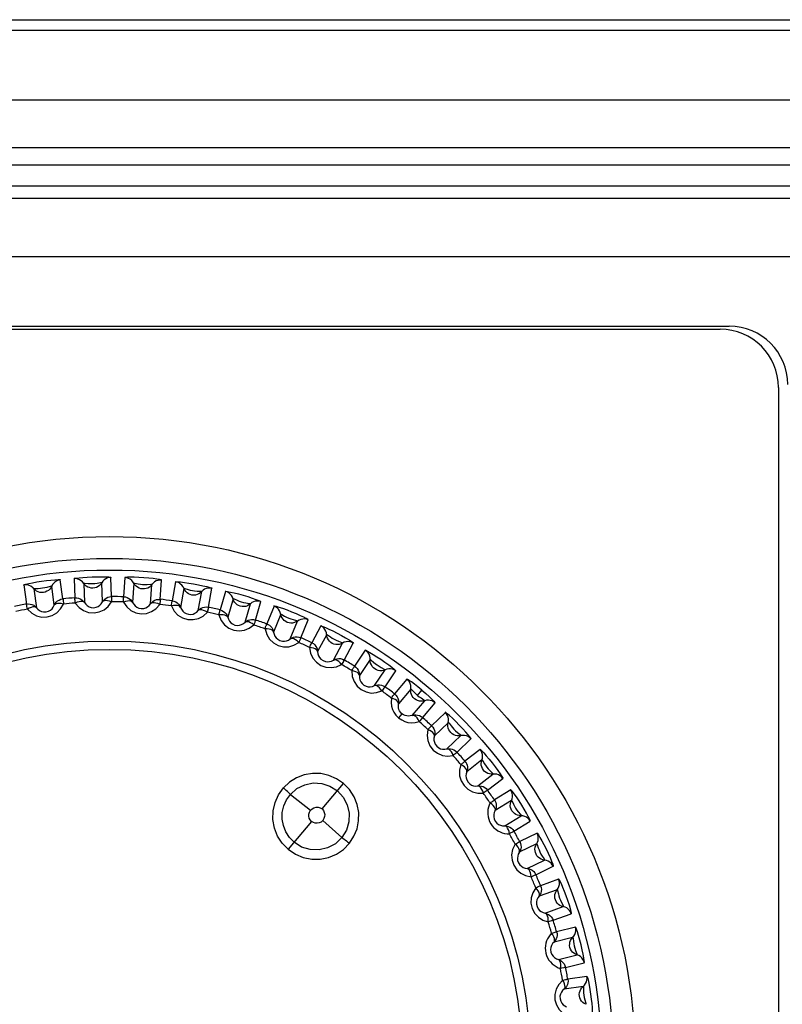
# Model space of a CAD drawing. Header units: millimetres. Extents: x 841 to 1588, y -90 to 564.
# Tile 23 of 39: x 1154 to 1167, y 241 to 258. Entities that reach past the tile are written whole.
import ezdxf

# ---------------------------------------------------------------- set-up
doc = ezdxf.new("R2010")
doc.units = ezdxf.units.MM
doc.header["$LTSCALE"] = 30.734
doc.layers.get('0').update_dxf_attribs({"linetype": 'CONTINUOUS'})

msp = doc.modelspace()

# ---------------------------------------------------------------- linework, layer by layer
for p, q in [((1087.71, 258.214), (1175.296, 258.214)), ((1088.305, 258.035), (1174.702, 258.035)), ((1175.897, 256.835), (1087.109, 256.835)), ((1091.395, 256.023), (1171.612, 256.023)), ((1170.812, 255.723), (1092.194, 255.723)), ((1170.454, 255.364), (1092.553, 255.364)), ((1093.997, 255.155), (1169.01, 255.155)), ((1170, 254.155), (1093.007, 254.155)), ((1096.897, 252.965), (1166.11, 252.965)), ((1097.053, 252.914), (1165.953, 252.914)), ((1166.953, 251.914), (1166.953, 208.814)), ((1154.037, 248.534), (1154.083, 248.208)), ((1154.707, 248.296), (1154.661, 248.622)), ((1154.899, 248.642), (1154.911, 248.314)), ((1155.063, 248.561), (1155.074, 248.233)), ((1155.382, 248.243), (1155.371, 248.572)), ((1155.54, 248.336), (1155.529, 248.664)), ((1155.768, 248.66), (1155.745, 248.332)), ((1155.922, 248.563), (1155.899, 248.234)), ((1156.207, 248.213), (1156.23, 248.541)), ((1156.373, 248.288), (1156.396, 248.616)), ((1156.633, 248.587), (1156.576, 248.263)), ((1154.208, 248.47), (1154.254, 248.145)), ((1154.559, 248.187), (1154.514, 248.513)), ((1156.777, 248.474), (1156.72, 248.15)), ((1157.023, 248.096), (1157.081, 248.42)), ((1157.197, 248.154), (1157.254, 248.478)), ((1157.487, 248.424), (1157.396, 248.108)), ((1157.618, 248.296), (1157.527, 247.98)), ((1157.823, 247.895), (1157.914, 248.211)), ((1158.002, 247.934), (1158.093, 248.25)), ((1158.319, 248.173), (1158.195, 247.867)), ((1158.435, 248.032), (1158.312, 247.727)), ((1158.598, 247.611), (1158.721, 247.916)), ((1158.779, 247.631), (1158.903, 247.937)), ((1159.119, 247.835), (1158.965, 247.545)), ((1159.221, 247.683), (1159.066, 247.393)), ((1159.338, 247.248), (1159.493, 247.539)), ((1159.521, 247.249), (1159.676, 247.54)), ((1159.881, 247.417), (1159.697, 247.144)), ((1159.965, 247.255), (1159.782, 246.982)), ((1160.037, 246.81), (1160.221, 247.082)), ((1160.219, 246.792), (1160.403, 247.064)), ((1160.594, 246.92), (1160.382, 246.668)), ((1160.661, 246.751), (1160.45, 246.498)), ((1160.773, 246.644), (1160.848, 246.733)), ((1160.686, 246.3), (1160.898, 246.552)), ((1160.865, 246.263), (1161.077, 246.515)), ((1161.251, 246.352), (1161.015, 246.124)), ((1160.508, 246.328), (1160.451, 246.259)), ((1161.301, 246.176), (1161.064, 245.948)), ((1161.278, 245.726), (1161.515, 245.955)), ((1161.452, 245.671), (1161.689, 245.899)), ((1161.846, 245.719), (1161.587, 245.516)), ((1161.876, 245.539), (1161.617, 245.336)), ((1161.807, 245.093), (1162.066, 245.296)), ((1161.974, 245.02), (1162.234, 245.222)), ((1159.141, 244.699), (1159.508, 245.136)), ((1162.371, 245.026), (1162.092, 244.852)), ((1158.599, 244.948), (1158.942, 244.677)), ((1162.382, 244.844), (1162.104, 244.67)), ((1158.961, 244.484), (1158.562, 244.008)), ((1159.48, 244.208), (1159.154, 244.499)), ((1162.267, 244.408), (1162.546, 244.583)), ((1162.426, 244.318), (1162.705, 244.492)), ((1162.821, 244.283), (1162.525, 244.139)), ((1162.813, 244.1), (1162.517, 243.956)), ((1162.653, 243.679), (1162.948, 243.823)), ((1162.801, 243.573), (1163.097, 243.717)), ((1163.19, 243.497), (1162.881, 243.384)), ((1163.164, 243.316), (1162.855, 243.203)), ((1162.96, 242.914), (1163.269, 243.026)), ((1163.096, 242.792), (1163.406, 242.905)), ((1163.476, 242.676), (1163.156, 242.596)), ((1163.43, 242.499), (1163.111, 242.419)), ((1163.186, 242.12), (1163.505, 242.2)), ((1163.309, 241.985), (1163.628, 242.065)), ((1163.674, 241.83), (1163.348, 241.784)), ((1163.61, 241.659), (1163.284, 241.613))]:
    msp.add_line(p, q)
for points in [[(1154.033, 248.533), (1154.044, 248.539), (1154.073, 248.547), (1154.121, 248.559), (1154.184, 248.572), (1154.258, 248.585), (1154.339, 248.597), (1154.423, 248.608), (1154.502, 248.617), (1154.57, 248.622), (1154.623, 248.625), (1154.653, 248.625), (1154.665, 248.622)], [(1154.186, 248.493), (1154.16, 248.512), (1154.131, 248.525), (1154.101, 248.534), (1154.069, 248.537), (1154.037, 248.534)], [(1154.661, 248.622), (1154.63, 248.616), (1154.6, 248.604), (1154.573, 248.588), (1154.549, 248.567), (1154.529, 248.542), (1154.514, 248.513)], [(1154.895, 248.642), (1154.907, 248.647), (1154.936, 248.652), (1154.985, 248.658), (1155.049, 248.664), (1155.124, 248.67), (1155.206, 248.674), (1155.291, 248.676), (1155.371, 248.676), (1155.438, 248.674), (1155.491, 248.672), (1155.522, 248.668), (1155.532, 248.664)], [(1155.043, 248.586), (1155.019, 248.607), (1154.992, 248.624), (1154.962, 248.636), (1154.931, 248.642), (1154.899, 248.642)], [(1155.22, 248.48), (1155.19, 248.481), (1155.16, 248.488), (1155.132, 248.499), (1155.105, 248.516), (1155.082, 248.537), (1155.043, 248.586)], [(1155.063, 248.561), (1155.065, 248.566), (1155.08, 248.566)], [(1155.08, 248.566), (1155.136, 248.56), (1155.174, 248.557), (1155.212, 248.558), (1155.252, 248.559), (1155.292, 248.565), (1155.351, 248.574)], [(1155.371, 248.572), (1155.354, 248.547), (1155.333, 248.525), (1155.308, 248.507), (1155.281, 248.493), (1155.251, 248.484), (1155.22, 248.48)], [(1155.351, 248.574), (1155.367, 248.576), (1155.371, 248.572)], [(1155.529, 248.664), (1155.497, 248.662), (1155.467, 248.654), (1155.438, 248.64), (1155.412, 248.622), (1155.389, 248.599), (1155.371, 248.572)], [(1156.4, 248.616), (1156.387, 248.621), (1156.358, 248.628), (1156.312, 248.635), (1156.251, 248.643), (1156.175, 248.651), (1156.091, 248.658), (1156.007, 248.663), (1155.927, 248.666), (1155.861, 248.667), (1155.809, 248.666), (1155.777, 248.664), (1155.764, 248.66)], [(1155.905, 248.589), (1155.884, 248.613), (1155.858, 248.632), (1155.83, 248.647), (1155.799, 248.656), (1155.768, 248.66)], [(1156.07, 248.465), (1156.04, 248.47), (1156.011, 248.479), (1155.984, 248.494), (1155.96, 248.513), (1155.939, 248.536), (1155.905, 248.589)], [(1155.922, 248.562), (1155.925, 248.567), (1155.939, 248.565)], [(1155.939, 248.565), (1155.994, 248.553), (1156.032, 248.546), (1156.07, 248.544), (1156.11, 248.54), (1156.15, 248.542), (1156.21, 248.545)], [(1156.23, 248.541), (1156.21, 248.518), (1156.187, 248.498), (1156.161, 248.482), (1156.132, 248.471), (1156.101, 248.465), (1156.07, 248.465)], [(1156.21, 248.545), (1156.226, 248.545), (1156.23, 248.541)], [(1156.396, 248.616), (1156.365, 248.617), (1156.334, 248.612), (1156.303, 248.602), (1156.276, 248.586), (1156.251, 248.566), (1156.23, 248.541)], [(1156.63, 248.588), (1156.642, 248.59), (1156.672, 248.589), (1156.721, 248.585), (1156.785, 248.578), (1156.86, 248.567), (1156.941, 248.554), (1157.024, 248.538), (1157.102, 248.522), (1157.168, 248.506), (1157.218, 248.493), (1157.248, 248.483), (1157.258, 248.477)], [(1156.763, 248.502), (1156.744, 248.528), (1156.721, 248.55), (1156.694, 248.568), (1156.665, 248.58), (1156.633, 248.587)], [(1154.373, 248.406), (1154.343, 248.404), (1154.313, 248.407), (1154.283, 248.416), (1154.255, 248.43), (1154.23, 248.448), (1154.186, 248.493)], [(1154.208, 248.47), (1154.21, 248.475), (1154.225, 248.476)], [(1154.225, 248.476), (1154.281, 248.476), (1154.32, 248.478), (1154.357, 248.483), (1154.396, 248.488), (1154.436, 248.498), (1154.494, 248.513)], [(1154.514, 248.513), (1154.499, 248.486), (1154.481, 248.462), (1154.458, 248.442), (1154.432, 248.425), (1154.404, 248.413), (1154.373, 248.406)], [(1154.494, 248.513), (1154.509, 248.517), (1154.514, 248.513)], [(1156.914, 248.361), (1156.884, 248.369), (1156.857, 248.382), (1156.831, 248.399), (1156.809, 248.42), (1156.791, 248.446), (1156.763, 248.502)], [(1156.777, 248.474), (1156.78, 248.478), (1156.794, 248.474)], [(1156.794, 248.474), (1156.848, 248.457), (1156.885, 248.446), (1156.922, 248.44), (1156.961, 248.432), (1157.002, 248.43), (1157.062, 248.426)], [(1157.08, 248.42), (1157.059, 248.399), (1157.033, 248.382), (1157.006, 248.369), (1156.976, 248.361), (1156.945, 248.359), (1156.914, 248.361)], [(1157.062, 248.426), (1157.078, 248.425), (1157.08, 248.42)], [(1157.254, 248.478), (1157.223, 248.482), (1157.191, 248.48), (1157.16, 248.473), (1157.131, 248.46), (1157.104, 248.443), (1157.081, 248.42)], [(1157.483, 248.425), (1157.496, 248.426), (1157.525, 248.422), (1157.574, 248.413), (1157.636, 248.399), (1157.71, 248.38), (1157.789, 248.359), (1157.87, 248.335), (1157.946, 248.31), (1158.01, 248.288), (1158.059, 248.269), (1158.087, 248.256), (1158.096, 248.249)], [(1157.607, 248.326), (1157.591, 248.354), (1157.57, 248.378), (1157.545, 248.398), (1157.517, 248.414), (1157.487, 248.424)], [(1154.083, 248.208), (1154.115, 248.211), (1154.146, 248.208), (1154.177, 248.2), (1154.206, 248.186), (1154.232, 248.167), (1154.254, 248.145)], [(1154.099, 248.12), (1154.094, 248.144), (1154.09, 248.165), (1154.087, 248.182), (1154.085, 248.195), (1154.083, 248.204), (1154.083, 248.208)], [(1154.099, 248.12), (1154.172, 248.051), (1154.252, 248.006), (1154.343, 247.984), (1154.436, 247.986), (1154.525, 248.012), (1154.604, 248.059), (1154.667, 248.123), (1154.716, 248.206)], [(1154.254, 248.145), (1154.279, 248.118), (1154.308, 248.097), (1154.34, 248.082), (1154.376, 248.074), (1154.419, 248.074), (1154.461, 248.085), (1154.493, 248.103), (1154.52, 248.126), (1154.542, 248.154), (1154.559, 248.188)], [(1154.559, 248.187), (1154.574, 248.215), (1154.593, 248.239), (1154.615, 248.26), (1154.642, 248.276), (1154.673, 248.289), (1154.707, 248.296)], [(1154.716, 248.206), (1154.679, 248.215), (1154.646, 248.219), (1154.615, 248.217), (1154.59, 248.212), (1154.571, 248.202), (1154.559, 248.188)], [(1154.701, 248.295), (1154.703, 248.294), (1154.708, 248.292), (1154.71, 248.288), (1154.708, 248.282), (1154.709, 248.275), (1154.71, 248.265)], [(1154.71, 248.265), (1154.714, 248.224), (1154.716, 248.206)], [(1154.917, 248.224), (1154.915, 248.249), (1154.914, 248.27), (1154.912, 248.287), (1154.911, 248.301), (1154.91, 248.31), (1154.91, 248.314)], [(1154.911, 248.314), (1154.942, 248.313), (1154.974, 248.307), (1155.003, 248.295), (1155.031, 248.279), (1155.055, 248.258), (1155.074, 248.233)], [(1155.074, 248.233), (1155.06, 248.245), (1155.04, 248.251), (1155.014, 248.253), (1154.984, 248.248), (1154.951, 248.239), (1154.917, 248.224)], [(1154.917, 248.224), (1154.983, 248.148), (1155.058, 248.095), (1155.146, 248.064), (1155.239, 248.056), (1155.329, 248.072), (1155.414, 248.111), (1155.483, 248.168), (1155.54, 248.246)], [(1155.074, 248.233), (1155.096, 248.204), (1155.123, 248.18), (1155.153, 248.161), (1155.188, 248.149), (1155.231, 248.145), (1155.274, 248.152), (1155.308, 248.166), (1155.336, 248.186), (1155.362, 248.212), (1155.382, 248.243)], [(1155.382, 248.243), (1155.4, 248.269), (1155.421, 248.291), (1155.446, 248.309), (1155.474, 248.323), (1155.506, 248.332), (1155.54, 248.336)], [(1155.54, 248.246), (1155.504, 248.258), (1155.471, 248.265), (1155.441, 248.267), (1155.415, 248.264), (1155.396, 248.257), (1155.382, 248.243)], [(1155.534, 248.336), (1155.537, 248.334), (1155.541, 248.332), (1155.543, 248.328), (1155.54, 248.322), (1155.54, 248.314), (1155.54, 248.305)], [(1155.54, 248.305), (1155.54, 248.264), (1155.54, 248.246)], [(1155.742, 248.242), (1155.743, 248.267), (1155.743, 248.288), (1155.744, 248.306), (1155.744, 248.319), (1155.744, 248.328), (1155.745, 248.332)], [(1155.899, 248.234), (1155.887, 248.248), (1155.867, 248.256), (1155.842, 248.26), (1155.811, 248.259), (1155.777, 248.253), (1155.742, 248.242)], [(1155.742, 248.242), (1155.799, 248.16), (1155.869, 248.099), (1155.953, 248.059), (1156.044, 248.041), (1156.136, 248.048), (1156.224, 248.078), (1156.299, 248.127), (1156.364, 248.199)], [(1155.745, 248.332), (1155.776, 248.328), (1155.807, 248.319), (1155.835, 248.304), (1155.861, 248.285), (1155.882, 248.261), (1155.899, 248.234)], [(1155.899, 248.234), (1155.918, 248.203), (1155.942, 248.177), (1155.97, 248.155), (1156.004, 248.139), (1156.046, 248.131), (1156.089, 248.133), (1156.124, 248.144), (1156.155, 248.16), (1156.183, 248.184), (1156.207, 248.213)], [(1156.207, 248.213), (1156.227, 248.236), (1156.25, 248.256), (1156.277, 248.272), (1156.306, 248.283), (1156.338, 248.288), (1156.373, 248.288)], [(1156.364, 248.199), (1156.329, 248.215), (1156.298, 248.225), (1156.267, 248.23), (1156.242, 248.23), (1156.222, 248.225), (1156.207, 248.213)], [(1156.37, 248.258), (1156.366, 248.217), (1156.364, 248.199)], [(1156.367, 248.289), (1156.37, 248.287), (1156.374, 248.284), (1156.375, 248.28), (1156.372, 248.274), (1156.371, 248.267), (1156.37, 248.258)], [(1156.564, 248.174), (1156.567, 248.199), (1156.57, 248.22), (1156.573, 248.237), (1156.574, 248.25), (1156.575, 248.259), (1156.576, 248.263)], [(1156.576, 248.263), (1156.607, 248.256), (1156.637, 248.244), (1156.663, 248.226), (1156.687, 248.204), (1156.706, 248.178), (1156.72, 248.15)], [(1157.742, 248.17), (1157.714, 248.181), (1157.687, 248.196), (1157.664, 248.216), (1157.644, 248.24), (1157.628, 248.267), (1157.607, 248.326)], [(1157.618, 248.296), (1157.622, 248.3), (1157.635, 248.295)], [(1157.635, 248.295), (1157.686, 248.272), (1157.722, 248.258), (1157.759, 248.247), (1157.797, 248.236), (1157.837, 248.229), (1157.896, 248.219)], [(1157.914, 248.211), (1157.89, 248.192), (1157.863, 248.178), (1157.834, 248.168), (1157.804, 248.164), (1157.773, 248.164), (1157.742, 248.17)], [(1157.896, 248.219), (1157.912, 248.216), (1157.914, 248.211)], [(1158.093, 248.25), (1158.062, 248.257), (1158.03, 248.259), (1157.999, 248.255), (1157.968, 248.246), (1157.94, 248.231), (1157.914, 248.211)], [(1154.254, 248.145), (1154.239, 248.155), (1154.218, 248.16), (1154.192, 248.158), (1154.163, 248.151), (1154.131, 248.138), (1154.099, 248.12)], [(1156.72, 248.15), (1156.709, 248.164), (1156.69, 248.175), (1156.665, 248.182), (1156.635, 248.184), (1156.601, 248.181), (1156.564, 248.174)], [(1156.564, 248.174), (1156.613, 248.086), (1156.675, 248.019), (1156.755, 247.97), (1156.844, 247.942), (1156.936, 247.94), (1157.026, 247.96), (1157.106, 248.002), (1157.178, 248.066)], [(1156.72, 248.15), (1156.735, 248.117), (1156.756, 248.088), (1156.782, 248.064), (1156.814, 248.045), (1156.855, 248.032), (1156.898, 248.03), (1156.934, 248.036), (1156.966, 248.05), (1156.997, 248.07), (1157.023, 248.096)], [(1157.023, 248.096), (1157.045, 248.118), (1157.071, 248.135), (1157.099, 248.148), (1157.129, 248.155), (1157.162, 248.158), (1157.197, 248.154)], [(1157.178, 248.066), (1157.145, 248.086), (1157.115, 248.099), (1157.085, 248.107), (1157.06, 248.11), (1157.039, 248.107), (1157.023, 248.096)], [(1157.191, 248.124), (1157.182, 248.084), (1157.178, 248.066)], [(1157.191, 248.155), (1157.193, 248.153), (1157.197, 248.15), (1157.198, 248.145), (1157.194, 248.14), (1157.192, 248.133), (1157.191, 248.124)], [(1157.375, 248.021), (1157.381, 248.044), (1157.386, 248.065), (1157.39, 248.082), (1157.393, 248.095), (1157.395, 248.104), (1157.396, 248.108)], [(1157.527, 247.98), (1157.517, 247.996), (1157.5, 248.008), (1157.476, 248.018), (1157.446, 248.023), (1157.412, 248.024), (1157.375, 248.021)], [(1157.375, 248.021), (1157.414, 247.928), (1157.469, 247.854), (1157.543, 247.797), (1157.629, 247.761), (1157.72, 247.749), (1157.812, 247.759), (1157.895, 247.792), (1157.974, 247.849)], [(1157.396, 248.108), (1157.426, 248.097), (1157.454, 248.082), (1157.479, 248.062), (1157.5, 248.037), (1157.516, 248.01), (1157.527, 247.98)], [(1158.906, 247.935), (1158.895, 247.944), (1158.87, 247.959), (1158.828, 247.981), (1158.773, 248.007), (1158.703, 248.038), (1158.625, 248.071), (1158.547, 248.102), (1158.472, 248.129), (1158.409, 248.15), (1158.359, 248.165), (1158.329, 248.173), (1158.315, 248.174)], [(1158.427, 248.063), (1158.414, 248.092), (1158.396, 248.118), (1158.374, 248.141), (1158.347, 248.159), (1158.319, 248.173)], [(1158.546, 247.893), (1158.519, 247.907), (1158.494, 247.925), (1158.473, 247.947), (1158.456, 247.973), (1158.443, 248.001), (1158.427, 248.063)], [(1158.435, 248.032), (1158.44, 248.035), (1158.452, 248.029)], [(1158.452, 248.029), (1158.501, 248.001), (1158.535, 247.982), (1158.57, 247.968), (1158.607, 247.953), (1158.646, 247.942), (1158.704, 247.926)], [(1157.527, 247.98), (1157.539, 247.946), (1157.556, 247.915), (1157.58, 247.888), (1157.609, 247.866), (1157.649, 247.848), (1157.692, 247.842), (1157.728, 247.845), (1157.762, 247.855), (1157.794, 247.872), (1157.823, 247.895)], [(1157.823, 247.895), (1157.848, 247.914), (1157.875, 247.929), (1157.904, 247.938), (1157.935, 247.943), (1157.968, 247.942), (1158.002, 247.934)], [(1157.974, 247.849), (1157.944, 247.872), (1157.915, 247.888), (1157.886, 247.9), (1157.861, 247.905), (1157.84, 247.904), (1157.823, 247.895)], [(1157.996, 247.936), (1157.998, 247.934), (1158.002, 247.93), (1158.002, 247.926), (1157.998, 247.921), (1157.995, 247.914), (1157.992, 247.905), (1157.989, 247.894), (1157.985, 247.881), (1157.98, 247.866), (1157.974, 247.849)], [(1158.165, 247.783), (1158.171, 247.8), (1158.176, 247.815), (1158.181, 247.828), (1158.185, 247.838), (1158.188, 247.847), (1158.191, 247.854), (1158.193, 247.86), (1158.194, 247.864), (1158.193, 247.867), (1158.195, 247.867)], [(1158.195, 247.867), (1158.199, 247.866), (1158.203, 247.865), (1158.206, 247.863), (1158.209, 247.862), (1158.211, 247.861), (1158.214, 247.859)], [(1158.214, 247.859), (1158.239, 247.845), (1158.261, 247.826), (1158.279, 247.805), (1158.294, 247.781), (1158.305, 247.754), (1158.312, 247.727)], [(1158.721, 247.916), (1158.695, 247.9), (1158.667, 247.889), (1158.637, 247.882), (1158.606, 247.88), (1158.576, 247.884), (1158.546, 247.893)], [(1158.704, 247.926), (1158.719, 247.922), (1158.721, 247.916)], [(1158.903, 247.937), (1158.873, 247.947), (1158.842, 247.952), (1158.81, 247.951), (1158.779, 247.945), (1158.749, 247.933), (1158.721, 247.916)], [(1158.312, 247.727), (1158.304, 247.744), (1158.288, 247.758), (1158.265, 247.769), (1158.236, 247.778), (1158.203, 247.783), (1158.165, 247.783)], [(1158.165, 247.783), (1158.194, 247.687), (1158.241, 247.608), (1158.309, 247.543), (1158.39, 247.498), (1158.48, 247.477), (1158.572, 247.477), (1158.659, 247.502), (1158.743, 247.549)], [(1158.312, 247.727), (1158.32, 247.692), (1158.335, 247.659), (1158.355, 247.63), (1158.382, 247.604), (1158.42, 247.583), (1158.462, 247.572), (1158.498, 247.571), (1158.533, 247.577), (1158.567, 247.591), (1158.598, 247.611)], [(1159.116, 247.837), (1159.128, 247.835), (1159.157, 247.825), (1159.202, 247.806), (1159.26, 247.78), (1159.328, 247.746), (1159.401, 247.709), (1159.475, 247.668), (1159.545, 247.629), (1159.603, 247.593), (1159.646, 247.565), (1159.671, 247.547), (1159.679, 247.538)], [(1159.216, 247.715), (1159.206, 247.745), (1159.191, 247.773), (1159.171, 247.798), (1159.147, 247.819), (1159.119, 247.835)], [(1159.316, 247.534), (1159.291, 247.551), (1159.268, 247.571), (1159.249, 247.595), (1159.235, 247.623), (1159.225, 247.652), (1159.216, 247.715)], [(1159.221, 247.683), (1159.225, 247.686), (1159.237, 247.678)], [(1159.237, 247.678), (1159.283, 247.645), (1159.315, 247.624), (1159.348, 247.606), (1159.383, 247.587), (1159.421, 247.572), (1159.477, 247.55)], [(1158.598, 247.611), (1158.624, 247.628), (1158.653, 247.639), (1158.682, 247.646), (1158.714, 247.647), (1158.746, 247.643), (1158.779, 247.631)], [(1158.743, 247.549), (1158.715, 247.576), (1158.688, 247.595), (1158.661, 247.609), (1158.636, 247.617), (1158.616, 247.618), (1158.598, 247.611)], [(1158.767, 247.603), (1158.75, 247.566), (1158.743, 247.549)], [(1158.774, 247.634), (1158.776, 247.632), (1158.779, 247.627), (1158.779, 247.623), (1158.774, 247.619), (1158.771, 247.612), (1158.767, 247.603)], [(1158.926, 247.464), (1158.937, 247.486), (1158.946, 247.506), (1158.953, 247.521), (1158.959, 247.533), (1158.963, 247.541), (1158.965, 247.545)], [(1158.965, 247.545), (1158.992, 247.529), (1159.016, 247.508), (1159.036, 247.483), (1159.052, 247.455), (1159.062, 247.424), (1159.066, 247.393)], [(1159.493, 247.539), (1159.466, 247.525), (1159.436, 247.517), (1159.406, 247.513), (1159.375, 247.515), (1159.345, 247.522), (1159.316, 247.534)], [(1159.477, 247.55), (1159.492, 247.544), (1159.493, 247.539)], [(1159.676, 247.54), (1159.647, 247.553), (1159.617, 247.561), (1159.585, 247.564), (1159.553, 247.561), (1159.522, 247.553), (1159.493, 247.539)], [(1159.066, 247.393), (1159.06, 247.41), (1159.046, 247.426), (1159.024, 247.44), (1158.996, 247.452), (1158.963, 247.46), (1158.926, 247.464)], [(1158.926, 247.464), (1158.945, 247.366), (1158.983, 247.282), (1159.044, 247.211), (1159.12, 247.157), (1159.207, 247.126), (1159.299, 247.118), (1159.388, 247.133), (1159.476, 247.171)], [(1159.066, 247.393), (1159.071, 247.357), (1159.082, 247.323), (1159.099, 247.292), (1159.123, 247.264), (1159.159, 247.239), (1159.199, 247.223), (1159.235, 247.219), (1159.27, 247.221), (1159.305, 247.231), (1159.338, 247.248)], [(1159.877, 247.419), (1159.89, 247.415), (1159.917, 247.402), (1159.96, 247.379), (1160.015, 247.346), (1160.079, 247.306), (1160.148, 247.261), (1160.217, 247.213), (1160.282, 247.167), (1160.336, 247.125), (1160.377, 247.092), (1160.399, 247.071), (1160.406, 247.062)], [(1159.964, 247.286), (1159.957, 247.317), (1159.945, 247.347), (1159.928, 247.374), (1159.906, 247.397), (1159.881, 247.417)], [(1159.338, 247.248), (1159.366, 247.262), (1159.396, 247.27), (1159.426, 247.274), (1159.457, 247.272), (1159.49, 247.264), (1159.521, 247.249)], [(1159.476, 247.171), (1159.451, 247.2), (1159.426, 247.223), (1159.401, 247.24), (1159.377, 247.25), (1159.357, 247.253), (1159.338, 247.248)], [(1159.506, 247.223), (1159.485, 247.187), (1159.476, 247.171)], [(1159.516, 247.252), (1159.517, 247.25), (1159.52, 247.245), (1159.519, 247.241), (1159.514, 247.237), (1159.51, 247.231), (1159.506, 247.223)], [(1160.045, 247.096), (1160.021, 247.115), (1160.001, 247.138), (1159.985, 247.164), (1159.973, 247.193), (1159.967, 247.223), (1159.964, 247.286)], [(1159.965, 247.255), (1159.97, 247.257), (1159.982, 247.248)], [(1159.982, 247.248), (1160.023, 247.211), (1160.053, 247.186), (1160.084, 247.164), (1160.117, 247.142), (1160.153, 247.123), (1160.206, 247.095)], [(1159.649, 247.068), (1159.662, 247.088), (1159.673, 247.107), (1159.683, 247.122), (1159.69, 247.133), (1159.694, 247.14), (1159.696, 247.144)], [(1159.649, 247.068), (1159.658, 246.967), (1159.688, 246.88), (1159.741, 246.803), (1159.81, 246.742), (1159.894, 246.702), (1159.984, 246.684), (1160.074, 246.69), (1160.166, 246.719)], [(1159.782, 246.982), (1159.777, 247), (1159.765, 247.017), (1159.745, 247.033), (1159.718, 247.048), (1159.685, 247.059), (1159.649, 247.068)], [(1159.697, 247.144), (1159.722, 247.125), (1159.744, 247.101), (1159.761, 247.074), (1159.773, 247.045), (1159.78, 247.014), (1159.782, 246.982)], [(1160.221, 247.082), (1160.192, 247.072), (1160.162, 247.066), (1160.132, 247.066), (1160.101, 247.071), (1160.072, 247.081), (1160.045, 247.096)], [(1160.206, 247.095), (1160.22, 247.088), (1160.221, 247.082)], [(1160.403, 247.064), (1160.376, 247.081), (1160.347, 247.092), (1160.315, 247.098), (1160.283, 247.098), (1160.252, 247.093), (1160.221, 247.082)], [(1159.782, 246.982), (1159.782, 246.946), (1159.789, 246.911), (1159.803, 246.878), (1159.825, 246.848), (1159.857, 246.819), (1159.896, 246.799), (1159.931, 246.791), (1159.966, 246.79), (1160.002, 246.796), (1160.037, 246.81)], [(1160.848, 246.733), (1160.781, 246.789), (1160.722, 246.835), (1160.671, 246.873), (1160.632, 246.9), (1160.605, 246.917), (1160.591, 246.923)], [(1160.663, 246.782), (1160.66, 246.814), (1160.651, 246.845), (1160.636, 246.873), (1160.617, 246.899), (1160.594, 246.92)], [(1160.037, 246.81), (1160.066, 246.82), (1160.096, 246.825), (1160.127, 246.826), (1160.158, 246.82), (1160.189, 246.809), (1160.219, 246.792)], [(1160.166, 246.719), (1160.144, 246.75), (1160.122, 246.775), (1160.098, 246.794), (1160.076, 246.807), (1160.056, 246.812), (1160.037, 246.81)], [(1160.201, 246.767), (1160.177, 246.733), (1160.166, 246.719)], [(1160.214, 246.795), (1160.215, 246.792), (1160.218, 246.788), (1160.216, 246.784), (1160.211, 246.78), (1160.206, 246.774), (1160.201, 246.767)], [(1160.327, 246.597), (1160.342, 246.617), (1160.355, 246.634), (1160.366, 246.648), (1160.374, 246.658), (1160.38, 246.665), (1160.382, 246.668)], [(1160.382, 246.668), (1160.406, 246.647), (1160.425, 246.621), (1160.439, 246.593), (1160.448, 246.562), (1160.452, 246.53), (1160.45, 246.498)], [(1160.723, 246.585), (1160.702, 246.606), (1160.684, 246.631), (1160.671, 246.659), (1160.662, 246.688), (1160.659, 246.719), (1160.663, 246.782)], [(1160.661, 246.751), (1160.667, 246.75), (1160.679, 246.738)], [(1160.679, 246.738), (1160.719, 246.697), (1160.744, 246.671), (1160.773, 246.644)], [(1160.848, 246.733), (1160.916, 246.676), (1160.972, 246.625), (1161.018, 246.581), (1161.052, 246.547), (1161.072, 246.524), (1161.079, 246.513)], [(1160.327, 246.597), (1160.324, 246.524), (1160.33, 246.459), (1160.346, 246.403), (1160.371, 246.354), (1160.406, 246.305), (1160.451, 246.259)], [(1160.45, 246.498), (1160.448, 246.517), (1160.437, 246.535), (1160.419, 246.554), (1160.393, 246.57), (1160.362, 246.585), (1160.327, 246.597)], [(1160.508, 246.328), (1160.484, 246.354), (1160.467, 246.38), (1160.457, 246.404), (1160.45, 246.429), (1160.447, 246.461), (1160.45, 246.499)], [(1160.897, 246.552), (1160.868, 246.545), (1160.837, 246.543), (1160.807, 246.546), (1160.777, 246.554), (1160.749, 246.567), (1160.723, 246.585)], [(1160.773, 246.644), (1160.805, 246.619), (1160.835, 246.6)], [(1160.835, 246.6), (1160.883, 246.567), (1160.896, 246.558), (1160.897, 246.552)], [(1161.077, 246.515), (1161.051, 246.534), (1161.023, 246.549), (1160.993, 246.558), (1160.961, 246.562), (1160.929, 246.56), (1160.898, 246.552)], [(1161.692, 245.896), (1161.686, 245.908), (1161.67, 245.931), (1161.64, 245.968), (1161.6, 246.015), (1161.548, 246.073), (1161.489, 246.135), (1161.429, 246.196), (1161.372, 246.252), (1161.324, 246.297), (1161.285, 246.33), (1161.26, 246.349), (1161.249, 246.355)], [(1161.306, 246.208), (1161.306, 246.24), (1161.3, 246.271), (1161.289, 246.301), (1161.272, 246.328), (1161.251, 246.352)], [(1160.451, 246.259), (1160.504, 246.223), (1160.559, 246.197), (1160.612, 246.181), (1160.669, 246.176), (1160.733, 246.181), (1160.805, 246.197)], [(1160.686, 246.3), (1160.649, 246.291), (1160.616, 246.288), (1160.59, 246.291), (1160.566, 246.297), (1160.537, 246.309), (1160.508, 246.328)], [(1160.686, 246.3), (1160.716, 246.308), (1160.747, 246.31), (1160.777, 246.307), (1160.807, 246.299), (1160.837, 246.284), (1160.865, 246.263)], [(1160.805, 246.197), (1160.786, 246.23), (1160.767, 246.257), (1160.745, 246.279), (1160.724, 246.294), (1160.705, 246.301), (1160.686, 246.3)], [(1160.845, 246.24), (1160.817, 246.21), (1160.805, 246.197)], [(1160.86, 246.267), (1160.861, 246.265), (1160.863, 246.26), (1160.862, 246.256), (1160.856, 246.253), (1160.851, 246.248), (1160.845, 246.24)], [(1161.345, 246.005), (1161.326, 246.028), (1161.311, 246.055), (1161.301, 246.084), (1161.295, 246.114), (1161.295, 246.145), (1161.306, 246.208)], [(1161.301, 246.176), (1161.306, 246.178), (1161.315, 246.167)], [(1161.315, 246.167), (1161.348, 246.121), (1161.372, 246.091), (1161.398, 246.063), (1161.425, 246.034), (1161.457, 246.008), (1161.503, 245.971)], [(1160.952, 246.059), (1160.94, 245.959), (1160.951, 245.868), (1160.987, 245.781), (1161.042, 245.707), (1161.116, 245.651), (1161.2, 245.614), (1161.289, 245.601), (1161.385, 245.611)], [(1160.952, 246.059), (1160.969, 246.077), (1160.984, 246.092), (1160.996, 246.105), (1161.006, 246.115), (1161.012, 246.121), (1161.014, 246.124)], [(1161.064, 245.948), (1161.064, 245.966), (1161.055, 245.986), (1161.039, 246.006), (1161.015, 246.025), (1160.986, 246.043), (1160.952, 246.059)], [(1161.015, 246.124), (1161.036, 246.1), (1161.052, 246.072), (1161.063, 246.043), (1161.069, 246.011), (1161.069, 245.979), (1161.064, 245.948)], [(1161.515, 245.955), (1161.485, 245.95), (1161.454, 245.951), (1161.424, 245.957), (1161.396, 245.968), (1161.369, 245.984), (1161.345, 246.005)], [(1161.064, 245.948), (1161.057, 245.913), (1161.057, 245.877), (1161.064, 245.842), (1161.078, 245.808), (1161.104, 245.773), (1161.138, 245.745), (1161.171, 245.73), (1161.205, 245.722), (1161.241, 245.72), (1161.278, 245.726)], [(1161.503, 245.971), (1161.515, 245.96), (1161.515, 245.955)], [(1161.689, 245.899), (1161.666, 245.92), (1161.64, 245.938), (1161.611, 245.95), (1161.579, 245.957), (1161.547, 245.959), (1161.515, 245.955)], [(1161.278, 245.726), (1161.309, 245.73), (1161.34, 245.729), (1161.369, 245.723), (1161.399, 245.712), (1161.427, 245.694), (1161.452, 245.671)], [(1161.385, 245.611), (1161.371, 245.646), (1161.354, 245.675), (1161.335, 245.699), (1161.316, 245.716), (1161.297, 245.725), (1161.278, 245.726)], [(1161.448, 245.675), (1161.449, 245.672), (1161.45, 245.667), (1161.448, 245.663), (1161.442, 245.661), (1161.436, 245.657), (1161.43, 245.65)], [(1161.843, 245.722), (1161.854, 245.715), (1161.876, 245.694), (1161.909, 245.658), (1161.952, 245.61), (1162, 245.552), (1162.052, 245.488), (1162.103, 245.421), (1162.15, 245.357), (1162.189, 245.301), (1162.217, 245.257), (1162.233, 245.23), (1162.236, 245.219)], [(1161.885, 245.569), (1161.888, 245.601), (1161.886, 245.633), (1161.878, 245.664), (1161.864, 245.693), (1161.846, 245.719)], [(1161.43, 245.65), (1161.399, 245.623), (1161.385, 245.611)], [(1161.518, 245.458), (1161.532, 245.47), (1161.544, 245.48), (1161.554, 245.489), (1161.563, 245.496), (1161.57, 245.502), (1161.576, 245.507), (1161.581, 245.51), (1161.584, 245.513), (1161.584, 245.517), (1161.586, 245.516)], [(1161.587, 245.516), (1161.589, 245.513), (1161.591, 245.51), (1161.593, 245.507), (1161.595, 245.505), (1161.597, 245.502), (1161.599, 245.5)], [(1161.599, 245.5), (1161.613, 245.475), (1161.623, 245.448), (1161.628, 245.42), (1161.629, 245.391), (1161.625, 245.363), (1161.617, 245.336)], [(1161.903, 245.363), (1161.886, 245.389), (1161.874, 245.417), (1161.867, 245.447), (1161.865, 245.477), (1161.868, 245.508), (1161.885, 245.569)], [(1161.876, 245.538), (1161.882, 245.539), (1161.89, 245.527)], [(1161.89, 245.527), (1161.918, 245.479), (1161.938, 245.446), (1161.962, 245.416), (1161.986, 245.384), (1162.014, 245.355), (1162.056, 245.313)], [(1161.518, 245.458), (1161.495, 245.36), (1161.496, 245.268), (1161.523, 245.179), (1161.571, 245.099), (1161.638, 245.035), (1161.718, 244.99), (1161.805, 244.968), (1161.902, 244.967)], [(1161.617, 245.336), (1161.619, 245.355), (1161.612, 245.375), (1161.598, 245.396), (1161.577, 245.418), (1161.551, 245.439), (1161.518, 245.458)], [(1161.617, 245.336), (1161.607, 245.302), (1161.603, 245.266), (1161.606, 245.231), (1161.617, 245.195), (1161.639, 245.158), (1161.67, 245.127), (1161.701, 245.108), (1161.734, 245.096), (1161.77, 245.091), (1161.807, 245.093)], [(1162.066, 245.296), (1162.036, 245.294), (1162.006, 245.299), (1161.976, 245.308), (1161.949, 245.322), (1161.924, 245.341), (1161.903, 245.363)], [(1159.508, 245.136), (1159.389, 245.217), (1159.258, 245.274), (1159.118, 245.303), (1158.976, 245.306), (1158.836, 245.281), (1158.704, 245.23), (1158.585, 245.155), (1158.482, 245.058)], [(1162.056, 245.313), (1162.067, 245.301), (1162.066, 245.296)], [(1162.234, 245.222), (1162.213, 245.246), (1162.189, 245.266), (1162.161, 245.281), (1162.131, 245.292), (1162.099, 245.297), (1162.066, 245.296)], [(1158.562, 244.008), (1158.459, 244.113), (1158.38, 244.235), (1158.326, 244.372), (1158.301, 244.517), (1158.304, 244.664), (1158.337, 244.807), (1158.397, 244.939), (1158.482, 245.058)], [(1158.599, 244.948), (1158.585, 244.963), (1158.567, 244.979), (1158.548, 244.998), (1158.527, 245.017), (1158.505, 245.038), (1158.482, 245.058)], [(1158.599, 244.948), (1158.711, 245.046), (1158.844, 245.113), (1158.989, 245.143), (1159.136, 245.135), (1159.277, 245.091), (1159.403, 245.01)], [(1159.403, 245.01), (1159.503, 244.902), (1159.571, 244.771), (1159.605, 244.627), (1159.601, 244.48), (1159.558, 244.337), (1159.48, 244.208)], [(1159.609, 244.112), (1159.687, 244.23), (1159.74, 244.36), (1159.767, 244.496), (1159.768, 244.636), (1159.742, 244.774), (1159.69, 244.907), (1159.612, 245.029), (1159.508, 245.136)], [(1161.807, 245.093), (1161.838, 245.094), (1161.868, 245.09), (1161.898, 245.081), (1161.925, 245.066), (1161.951, 245.046), (1161.974, 245.02)], [(1161.902, 244.967), (1161.891, 245.003), (1161.877, 245.034), (1161.861, 245.06), (1161.843, 245.079), (1161.826, 245.09), (1161.807, 245.093)], [(1161.95, 245.002), (1161.916, 244.978), (1161.902, 244.967)], [(1161.971, 245.025), (1161.971, 245.022), (1161.972, 245.016), (1161.969, 245.013), (1161.963, 245.012), (1161.957, 245.007), (1161.95, 245.002)], [(1162.707, 244.489), (1162.704, 244.501), (1162.692, 244.528), (1162.671, 244.57), (1162.641, 244.625), (1162.602, 244.693), (1162.558, 244.766), (1162.512, 244.838), (1162.468, 244.904), (1162.43, 244.957), (1162.399, 244.998), (1162.379, 245.021), (1162.369, 245.03)], [(1162.394, 244.874), (1162.401, 244.905), (1162.402, 244.937), (1162.397, 244.968), (1162.386, 244.999), (1162.371, 245.026)], [(1158.662, 244.128), (1158.583, 244.21), (1158.521, 244.306), (1158.479, 244.413), (1158.459, 244.526), (1158.461, 244.64), (1158.487, 244.752), (1158.533, 244.855), (1158.599, 244.948)], [(1162.017, 244.802), (1162.032, 244.812), (1162.045, 244.821), (1162.057, 244.828), (1162.066, 244.835), (1162.074, 244.84), (1162.08, 244.844), (1162.086, 244.847), (1162.089, 244.85), (1162.09, 244.853), (1162.092, 244.852)], [(1162.092, 244.852), (1162.094, 244.849), (1162.096, 244.845), (1162.098, 244.843), (1162.099, 244.84), (1162.101, 244.837), (1162.102, 244.834)], [(1162.102, 244.834), (1162.114, 244.808), (1162.12, 244.78), (1162.123, 244.752), (1162.121, 244.724), (1162.114, 244.696), (1162.104, 244.67)], [(1162.39, 244.667), (1162.377, 244.694), (1162.367, 244.723), (1162.363, 244.754), (1162.364, 244.784), (1162.371, 244.815), (1162.394, 244.874)], [(1162.382, 244.844), (1162.388, 244.844), (1162.395, 244.831)], [(1162.395, 244.831), (1162.417, 244.78), (1162.434, 244.745), (1162.454, 244.713), (1162.475, 244.679), (1162.5, 244.647), (1162.538, 244.601)], [(1158.961, 244.484), (1158.936, 244.512), (1158.92, 244.542), (1158.913, 244.576), (1158.914, 244.611), (1158.924, 244.644), (1158.942, 244.677)], [(1158.942, 244.677), (1158.971, 244.702), (1159.003, 244.719), (1159.038, 244.727), (1159.074, 244.727), (1159.108, 244.717), (1159.141, 244.699)], [(1159.141, 244.699), (1159.165, 244.67), (1159.18, 244.639), (1159.187, 244.604), (1159.185, 244.568), (1159.174, 244.534), (1159.154, 244.499)], [(1162.017, 244.802), (1162.001, 244.766), (1161.989, 244.728), (1161.98, 244.689), (1161.976, 244.649), (1161.977, 244.607), (1161.982, 244.565), (1161.993, 244.524), (1162.008, 244.484), (1162.028, 244.446), (1162.053, 244.41), (1162.082, 244.378), (1162.114, 244.35), (1162.149, 244.325), (1162.187, 244.305), (1162.226, 244.29), (1162.266, 244.28), (1162.307, 244.274), (1162.348, 244.273)], [(1162.104, 244.67), (1162.107, 244.688), (1162.103, 244.709), (1162.091, 244.731), (1162.072, 244.756), (1162.048, 244.779), (1162.017, 244.802)], [(1162.104, 244.67), (1162.089, 244.637), (1162.082, 244.601), (1162.081, 244.566), (1162.088, 244.529), (1162.106, 244.49), (1162.134, 244.456), (1162.163, 244.434), (1162.194, 244.419), (1162.23, 244.41), (1162.267, 244.408)], [(1162.546, 244.583), (1162.515, 244.585), (1162.486, 244.592), (1162.458, 244.604), (1162.432, 244.621), (1162.409, 244.642), (1162.39, 244.667)], [(1159.154, 244.499), (1159.125, 244.475), (1159.094, 244.46), (1159.059, 244.453), (1159.024, 244.454), (1158.992, 244.465), (1158.961, 244.484)], [(1162.538, 244.601), (1162.548, 244.588), (1162.546, 244.583)], [(1162.705, 244.492), (1162.687, 244.518), (1162.664, 244.54), (1162.638, 244.559), (1162.609, 244.572), (1162.578, 244.58), (1162.546, 244.583)], [(1162.267, 244.408), (1162.298, 244.406), (1162.328, 244.399), (1162.356, 244.386), (1162.382, 244.369), (1162.406, 244.346), (1162.426, 244.318)], [(1162.348, 244.273), (1162.341, 244.31), (1162.33, 244.342), (1162.317, 244.369), (1162.302, 244.39), (1162.285, 244.403), (1162.267, 244.408)], [(1162.423, 244.323), (1162.423, 244.32), (1162.423, 244.315), (1162.42, 244.312), (1162.414, 244.311), (1162.407, 244.307), (1162.399, 244.302)], [(1159.48, 244.208), (1159.371, 244.104), (1159.237, 244.032), (1159.089, 243.997), (1158.936, 244.002), (1158.791, 244.047), (1158.662, 244.128)], [(1159.48, 244.208), (1159.497, 244.197), (1159.517, 244.183), (1159.538, 244.167), (1159.561, 244.15), (1159.585, 244.131), (1159.609, 244.112)], [(1162.399, 244.302), (1162.363, 244.282), (1162.348, 244.273)], [(1162.446, 244.096), (1162.467, 244.108), (1162.486, 244.118), (1162.502, 244.127), (1162.513, 244.133), (1162.521, 244.137), (1162.525, 244.139)], [(1162.525, 244.139), (1162.537, 244.109), (1162.545, 244.078), (1162.546, 244.046), (1162.542, 244.015), (1162.532, 243.984), (1162.517, 243.956)], [(1162.819, 244.286), (1162.828, 244.278), (1162.845, 244.253), (1162.87, 244.211), (1162.902, 244.155), (1162.937, 244.088), (1162.974, 244.015), (1163.01, 243.939), (1163.043, 243.866), (1163.069, 243.803), (1163.088, 243.754), (1163.097, 243.725), (1163.098, 243.713)], [(1162.828, 244.129), (1162.838, 244.159), (1162.842, 244.191), (1162.84, 244.223), (1162.833, 244.254), (1162.821, 244.283)], [(1158.562, 244.008), (1158.684, 243.925), (1158.82, 243.868), (1158.964, 243.84), (1159.11, 243.84), (1159.253, 243.869), (1159.388, 243.926), (1159.508, 244.007), (1159.609, 244.112)], [(1162.446, 244.096), (1162.403, 244.005), (1162.385, 243.915), (1162.393, 243.822), (1162.423, 243.734), (1162.475, 243.658), (1162.544, 243.597), (1162.625, 243.557), (1162.719, 243.536)], [(1162.517, 243.956), (1162.523, 243.974), (1162.521, 243.995), (1162.511, 244.019), (1162.495, 244.045), (1162.473, 244.071), (1162.446, 244.096)], [(1162.803, 243.924), (1162.792, 243.952), (1162.786, 243.982), (1162.785, 244.012), (1162.789, 244.043), (1162.798, 244.073), (1162.828, 244.129)], [(1162.813, 244.1), (1162.819, 244.1), (1162.824, 244.087)], [(1162.824, 244.087), (1162.841, 244.033), (1162.854, 243.997), (1162.871, 243.963), (1162.888, 243.927), (1162.91, 243.892), (1162.942, 243.842)], [(1162.518, 243.956), (1162.5, 243.925), (1162.489, 243.891), (1162.484, 243.855), (1162.488, 243.818), (1162.501, 243.777), (1162.525, 243.741), (1162.552, 243.716), (1162.581, 243.698), (1162.616, 243.685), (1162.653, 243.679)], [(1162.948, 243.823), (1162.918, 243.829), (1162.89, 243.839), (1162.863, 243.854), (1162.839, 243.873), (1162.819, 243.897), (1162.803, 243.924)], [(1162.942, 243.842), (1162.95, 243.828), (1162.948, 243.823)], [(1163.097, 243.717), (1163.082, 243.744), (1163.062, 243.769), (1163.038, 243.79), (1163.01, 243.806), (1162.98, 243.817), (1162.948, 243.823)], [(1162.653, 243.679), (1162.683, 243.674), (1162.712, 243.663), (1162.738, 243.648), (1162.763, 243.628), (1162.784, 243.603), (1162.801, 243.573)], [(1162.719, 243.536), (1162.716, 243.574), (1162.709, 243.607), (1162.698, 243.635), (1162.685, 243.658), (1162.67, 243.672), (1162.653, 243.679)], [(1162.773, 243.56), (1162.735, 243.543), (1162.719, 243.536)], [(1162.798, 243.578), (1162.798, 243.575), (1162.798, 243.57), (1162.795, 243.567), (1162.789, 243.567), (1162.782, 243.564), (1162.773, 243.56)], [(1163.181, 243.342), (1163.194, 243.371), (1163.202, 243.403), (1163.203, 243.435), (1163.2, 243.466), (1163.19, 243.497)], [(1163.189, 243.5), (1163.197, 243.491), (1163.211, 243.464), (1163.232, 243.42), (1163.257, 243.361), (1163.286, 243.291), (1163.315, 243.214), (1163.343, 243.134), (1163.368, 243.059), (1163.387, 242.994), (1163.401, 242.943), (1163.407, 242.913), (1163.407, 242.901)], [(1162.798, 243.35), (1162.746, 243.264), (1162.719, 243.176), (1162.716, 243.083), (1162.737, 242.992), (1162.781, 242.911), (1162.843, 242.843), (1162.919, 242.795), (1163.011, 242.765)], [(1162.798, 243.35), (1162.821, 243.36), (1162.84, 243.368), (1162.857, 243.374), (1162.869, 243.38), (1162.877, 243.383), (1162.881, 243.384)], [(1162.855, 243.203), (1162.862, 243.22), (1162.862, 243.242), (1162.855, 243.267), (1162.842, 243.294), (1162.822, 243.322), (1162.798, 243.35)], [(1162.881, 243.384), (1162.89, 243.354), (1162.894, 243.322), (1162.892, 243.29), (1162.885, 243.259), (1162.872, 243.23), (1162.855, 243.203)], [(1163.135, 243.141), (1163.127, 243.17), (1163.124, 243.201), (1163.126, 243.231), (1163.134, 243.261), (1163.146, 243.29), (1163.181, 243.342)], [(1163.164, 243.316), (1163.169, 243.315), (1163.173, 243.301)], [(1163.173, 243.301), (1163.185, 243.246), (1163.194, 243.209), (1163.207, 243.173), (1163.22, 243.135), (1163.238, 243.099), (1163.265, 243.045)], [(1162.855, 243.203), (1162.834, 243.174), (1162.819, 243.141), (1162.811, 243.107), (1162.81, 243.069), (1162.82, 243.027), (1162.84, 242.988), (1162.863, 242.961), (1162.891, 242.94), (1162.924, 242.923), (1162.96, 242.914)], [(1163.269, 243.026), (1163.24, 243.034), (1163.212, 243.048), (1163.187, 243.065), (1163.166, 243.087), (1163.148, 243.113), (1163.135, 243.141)], [(1163.265, 243.045), (1163.272, 243.031), (1163.269, 243.026)], [(1163.406, 242.905), (1163.393, 242.934), (1163.376, 242.96), (1163.355, 242.983), (1163.329, 243.003), (1163.3, 243.017), (1163.269, 243.026)], [(1162.96, 242.914), (1162.99, 242.905), (1163.017, 242.892), (1163.042, 242.874), (1163.064, 242.851), (1163.083, 242.824), (1163.096, 242.792)], [(1163.011, 242.765), (1163.012, 242.803), (1163.008, 242.836), (1163.001, 242.865), (1162.99, 242.889), (1162.977, 242.905), (1162.96, 242.914)], [(1163.095, 242.798), (1163.094, 242.795), (1163.093, 242.79), (1163.09, 242.787), (1163.083, 242.788), (1163.076, 242.786), (1163.067, 242.782)], [(1163.067, 242.782), (1163.028, 242.77), (1163.011, 242.765)], [(1163.451, 242.523), (1163.466, 242.551), (1163.477, 242.581), (1163.482, 242.613), (1163.482, 242.645), (1163.476, 242.676)], [(1163.629, 242.061), (1163.63, 242.073), (1163.627, 242.102), (1163.62, 242.149), (1163.609, 242.211), (1163.592, 242.288), (1163.573, 242.371), (1163.551, 242.453), (1163.53, 242.53), (1163.51, 242.592), (1163.494, 242.64), (1163.482, 242.669), (1163.475, 242.68)], [(1163.07, 242.572), (1163.043, 242.543), (1163.02, 242.511), (1163, 242.476), (1162.984, 242.439), (1162.971, 242.399), (1162.963, 242.357), (1162.961, 242.315), (1162.963, 242.272), (1162.97, 242.23), (1162.983, 242.188), (1163, 242.149), (1163.022, 242.112), (1163.048, 242.078), (1163.078, 242.047), (1163.111, 242.021), (1163.146, 241.998), (1163.182, 241.98), (1163.221, 241.967)], [(1163.07, 242.572), (1163.094, 242.578), (1163.114, 242.584), (1163.131, 242.589), (1163.144, 242.593), (1163.152, 242.596), (1163.156, 242.597)], [(1163.111, 242.419), (1163.12, 242.435), (1163.122, 242.457), (1163.118, 242.482), (1163.108, 242.511), (1163.091, 242.541), (1163.07, 242.572)], [(1163.156, 242.596), (1163.162, 242.565), (1163.163, 242.533), (1163.158, 242.502), (1163.147, 242.472), (1163.132, 242.444), (1163.111, 242.419)], [(1163.383, 242.328), (1163.378, 242.358), (1163.379, 242.389), (1163.384, 242.419), (1163.395, 242.448), (1163.41, 242.475), (1163.451, 242.523)], [(1163.43, 242.499), (1163.435, 242.497), (1163.438, 242.483)], [(1163.438, 242.483), (1163.444, 242.427), (1163.449, 242.389), (1163.458, 242.352), (1163.467, 242.314), (1163.481, 242.275), (1163.503, 242.219)], [(1163.111, 242.419), (1163.087, 242.392), (1163.069, 242.361), (1163.058, 242.328), (1163.053, 242.291), (1163.058, 242.247), (1163.074, 242.207), (1163.095, 242.177), (1163.12, 242.153), (1163.151, 242.134), (1163.186, 242.12)], [(1163.505, 242.2), (1163.477, 242.211), (1163.451, 242.227), (1163.428, 242.247), (1163.408, 242.271), (1163.393, 242.299), (1163.383, 242.328)], [(1163.186, 242.12), (1163.214, 242.109), (1163.24, 242.092), (1163.263, 242.072), (1163.283, 242.048), (1163.298, 242.018), (1163.309, 241.985)], [(1163.221, 241.967), (1163.226, 242.004), (1163.226, 242.038), (1163.221, 242.068), (1163.213, 242.092), (1163.202, 242.11), (1163.186, 242.12)], [(1163.503, 242.219), (1163.508, 242.204), (1163.505, 242.2)], [(1163.628, 242.065), (1163.619, 242.095), (1163.605, 242.123), (1163.585, 242.148), (1163.562, 242.17), (1163.535, 242.187), (1163.505, 242.2)], [(1163.279, 241.979), (1163.239, 241.97), (1163.221, 241.967)], [(1163.307, 241.991), (1163.307, 241.988), (1163.305, 241.983), (1163.301, 241.981), (1163.295, 241.982), (1163.288, 241.981), (1163.279, 241.979)], [(1163.259, 241.768), (1163.284, 241.773), (1163.305, 241.777), (1163.322, 241.78), (1163.335, 241.782), (1163.344, 241.784), (1163.348, 241.784)], [(1163.348, 241.784), (1163.351, 241.752), (1163.348, 241.721), (1163.339, 241.69), (1163.326, 241.661), (1163.307, 241.635), (1163.284, 241.613)], [(1163.633, 241.681), (1163.651, 241.707), (1163.665, 241.736), (1163.674, 241.766), (1163.676, 241.798), (1163.674, 241.83)], [(1163.673, 241.834), (1163.679, 241.823), (1163.687, 241.794), (1163.699, 241.746), (1163.711, 241.683), (1163.724, 241.609), (1163.737, 241.528), (1163.748, 241.444), (1163.756, 241.365), (1163.762, 241.297), (1163.764, 241.244), (1163.764, 241.214), (1163.762, 241.202)], [(1163.259, 241.768), (1163.191, 241.695), (1163.146, 241.615), (1163.124, 241.524), (1163.125, 241.431), (1163.152, 241.342), (1163.199, 241.263), (1163.263, 241.2), (1163.346, 241.151)], [(1163.284, 241.613), (1163.258, 241.588), (1163.237, 241.559), (1163.222, 241.527), (1163.213, 241.491), (1163.214, 241.448), (1163.225, 241.406), (1163.243, 241.374), (1163.265, 241.347), (1163.294, 241.325), (1163.327, 241.308)], [(1163.284, 241.613), (1163.295, 241.628), (1163.299, 241.649), (1163.298, 241.675), (1163.29, 241.704), (1163.277, 241.736), (1163.259, 241.768)], [(1163.545, 241.494), (1163.544, 241.524), (1163.547, 241.554), (1163.556, 241.584), (1163.569, 241.612), (1163.588, 241.637), (1163.633, 241.681)], [(1163.61, 241.659), (1163.615, 241.657), (1163.616, 241.642)], [(1163.616, 241.642), (1163.616, 241.586), (1163.617, 241.547), (1163.623, 241.51), (1163.627, 241.471), (1163.637, 241.431), (1163.653, 241.373)], [(1163.653, 241.353), (1163.626, 241.368), (1163.602, 241.386), (1163.581, 241.409), (1163.565, 241.435), (1163.552, 241.463), (1163.545, 241.494)], [(1163.653, 241.373), (1163.657, 241.358), (1163.653, 241.353)]]:
    msp.add_lwpolyline(points)
for radius in [9, 8.625, 8.426, 7.209, 7.066]:
    msp.add_circle((1155.503, 240.364), radius)
for centre, radius, start, end in [((1165.953, 251.914), 1, 0, 90), ((1166.11, 251.965), 1, 0, 90), ((1155.503, 240.364), 7.972, 100.2186, 101.7815), ((1155.503, 240.364), 7.972, 94.2186, 95.7815), ((1155.503, 240.364), 7.882, 94.2666, 95.7334), ((1155.503, 240.364), 7.972, 88.2186, 89.7815), ((1155.503, 240.364), 7.882, 88.2666, 89.7334), ((1155.503, 240.364), 7.882, 82.2666, 83.7334), ((1155.503, 240.364), 7.972, 82.2186, 83.7815), ((1155.503, 240.364), 7.882, 100.2666, 101.7334), ((1155.503, 240.364), 7.882, 76.2666, 77.7334), ((1155.503, 240.364), 7.972, 76.2186, 77.7815), ((1155.503, 240.364), 7.882, 70.2666, 71.7334), ((1155.503, 240.364), 7.972, 70.2186, 71.7815), ((1155.503, 240.364), 7.882, 64.2666, 65.7334), ((1155.503, 240.364), 7.972, 64.2186, 65.7815), ((1155.503, 240.364), 7.972, 58.2186, 59.7815), ((1155.503, 240.364), 7.882, 58.2666, 59.7334), ((1155.503, 240.364), 7.882, 52.2666, 53.7334), ((1155.503, 240.364), 7.972, 52.2186, 53.7815), ((1155.503, 240.364), 7.882, 46.2666, 47.7334), ((1155.503, 240.364), 7.972, 46.2186, 47.7815), ((1155.503, 240.364), 7.972, 40.2186, 41.7815), ((1155.503, 240.364), 7.882, 40.2666, 41.7334), ((1155.503, 240.364), 7.972, 34.2186, 35.7815), ((1155.503, 240.364), 7.882, 34.2666, 35.7334), ((1155.503, 240.364), 7.972, 28.2186, 29.7815), ((1155.503, 240.364), 7.882, 28.2666, 29.7334), ((1155.503, 240.364), 7.882, 22.2666, 23.7334), ((1155.503, 240.364), 7.972, 22.2186, 23.7815), ((1155.503, 240.364), 7.972, 16.2186, 17.7815), ((1155.503, 240.364), 7.882, 16.2666, 17.7334), ((1155.503, 240.364), 7.882, 10.2666, 11.7334), ((1155.503, 240.364), 7.972, 10.2186, 11.7815)]:
    msp.add_arc(centre, radius, start, end)

doc.saveas('drawing.dxf')
